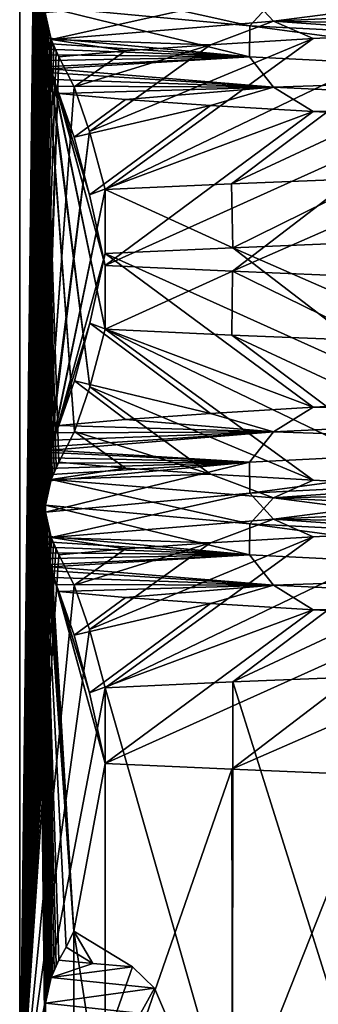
# Model space of a CAD drawing. Header units: millimetres. Extents: x -39.5 to 39.5, y -2 to 94.9.
# Tile 196 of 256: x -12.9 to -11.8, y 27 to 31. Entities that reach past the tile are written whole.
import ezdxf

# ---------------------------------------------------------------- set-up
doc = ezdxf.new("R2010")
doc.units = ezdxf.units.MM
doc.header["$LTSCALE"] = 65.185185
for name, color, linetype in [('460', 7, 'CONTINUOUS'), ('530', 7, 'CONTINUOUS'), ('531', 7, 'CONTINUOUS'), ('627', 7, 'CONTINUOUS'), ('628', 7, 'CONTINUOUS'), ('629', 7, 'CONTINUOUS'), ('630', 7, 'CONTINUOUS')]:
    doc.layers.add(name, color=color, linetype=linetype)

msp = doc.modelspace()

# ---------------------------------------------------------------- linework, layer by layer
at = {"layer": '460', "linetype": 'Continuous'}
for points in [[(-11.5282, 30.3377, 8.291), (-12.0999, 30.3145, 7.4318), (-12.0953, 30.0583, 7.4394), (-11.5282, 30.3377, 8.291)], [(-11.5193, 30.0816, 8.3034), (-11.5282, 30.3377, 8.291), (-12.0953, 30.0583, 7.4394), (-11.5193, 30.0816, 8.3034)], [(-12.0999, 30.3145, 7.4318), (-12.6076, 30.2914, 6.5337), (-12.0953, 30.0583, 7.4394), (-12.0999, 30.3145, 7.4318)], [(-12.6076, 30.2914, 6.5337), (-12.6076, 30.035, 6.5337), (-12.0953, 30.0583, 7.4394), (-12.6076, 30.2914, 6.5337)], [(-12.6076, 29.987, -6.5337), (-12.0963, 29.9637, -7.4377), (-12.6076, 29.7306, -6.5337), (-12.6076, 29.987, -6.5337)], [(-12.6076, 29.7306, -6.5337), (-12.0963, 29.9637, -7.4377), (-12.0991, 29.7074, -7.4331), (-12.6076, 29.7306, -6.5337)], [(-12.0991, 29.7074, -7.4331), (-12.0963, 29.9637, -7.4377), (-11.5268, 29.6843, -8.293), (-12.0991, 29.7074, -7.4331)], [(-12.0963, 29.9637, -7.4377), (-11.5218, 29.9405, -8.2999), (-11.5268, 29.6843, -8.293), (-12.0963, 29.9637, -7.4377)], [(-12.6076, 28.2914, 6.5337), (-12.0967, 26.5, 7.4367), (-12.0953, 28.3147, 7.4394), (-12.6076, 28.2914, 6.5337)], [(-12.0967, 26.5, 7.4367), (-11.5251, 26.5, 8.2952), (-12.0953, 28.3147, 7.4394), (-12.0967, 26.5, 7.4367)], [(-12.0953, 28.3147, 7.4394), (-11.5251, 26.5, 8.2952), (-11.5193, 28.338, 8.3034), (-12.0953, 28.3147, 7.4394)], [(-12.6076, 26.5, 6.5337), (-12.0967, 26.5, 7.4367), (-12.6076, 28.2914, 6.5337), (-12.6076, 26.5, 6.5337)], [(-12.6076, 26.5, -6.5337), (-12.6076, 27.987, -6.5337), (-12.0991, 27.9638, -7.4331), (-12.6076, 26.5, -6.5337)], [(-12.0967, 26.5, -7.4367), (-12.6076, 26.5, -6.5337), (-12.0991, 27.9638, -7.4331), (-12.0967, 26.5, -7.4367)], [(-11.5268, 27.9407, -8.293), (-12.0967, 26.5, -7.4367), (-12.0991, 27.9638, -7.4331), (-11.5268, 27.9407, -8.293)], [(-11.5251, 26.5, -8.2952), (-12.0967, 26.5, -7.4367), (-11.5268, 27.9407, -8.293), (-11.5251, 26.5, -8.2952)]]:
    msp.add_3dface(points, dxfattribs=at)
at = {"layer": '530', "linetype": 'Continuous'}
for points in [[(-12.95, 26.5), (-12.95, 35.8), (-12.8503, 26.9766, -1.9023), (-12.95, 26.5)], [(-12.8503, 26.9766, -1.9023), (-12.95, 35.8), (-12.8478, 27.0153, -1.9499), (-12.8503, 26.9766, -1.9023)], [(-12.8478, 27.0153, -1.9499), (-12.95, 35.8), (-12.8467, 27.0248, -1.9707), (-12.8478, 27.0153, -1.9499)], [(-12.8467, 27.0248, -1.9707), (-12.95, 35.8), (-12.8442, 27.0424, -2.0183), (-12.8467, 27.0248, -1.9707)], [(-12.8442, 27.0424, -2.0183), (-12.95, 35.8), (-12.8401, 27.0654, -2.0979), (-12.8442, 27.0424, -2.0183)], [(-12.8401, 27.0654, -2.0979), (-12.95, 35.8), (-12.8355, 27.0857, -2.184), (-12.8401, 27.0654, -2.0979)], [(-12.8355, 27.0857, -2.184), (-12.95, 35.8), (-12.8308, 27.1041, -2.2745), (-12.8355, 27.0857, -2.184)], [(-12.8308, 27.1041, -2.2745), (-12.95, 35.8), (-12.8255, 27.1219, -2.3749), (-12.8308, 27.1041, -2.2745)], [(-12.8255, 27.1219, -2.3749), (-12.95, 35.8), (-12.8238, 27.1273, -2.4074), (-12.8255, 27.1219, -2.3749)], [(-12.8238, 27.1273, -2.4074), (-12.95, 35.8), (-12.8503, 28.9766, -1.9023), (-12.8238, 27.1273, -2.4074)], [(-12.8503, 28.9766, -1.9023), (-12.95, 35.8), (-12.8478, 29.0153, -1.9499), (-12.8503, 28.9766, -1.9023)], [(-12.8478, 29.0153, -1.9499), (-12.95, 35.8), (-12.8467, 29.0248, -1.9707), (-12.8478, 29.0153, -1.9499)], [(-12.8467, 29.0248, -1.9707), (-12.95, 35.8), (-12.8442, 29.0424, -2.0183), (-12.8467, 29.0248, -1.9707)], [(-12.8442, 29.0424, -2.0183), (-12.95, 35.8), (-12.8401, 29.0654, -2.0979), (-12.8442, 29.0424, -2.0183)], [(-12.8401, 29.0654, -2.0979), (-12.95, 35.8), (-12.8355, 29.0857, -2.184), (-12.8401, 29.0654, -2.0979)], [(-12.8355, 29.0857, -2.184), (-12.95, 35.8), (-12.8308, 29.1041, -2.2745), (-12.8355, 29.0857, -2.184)], [(-12.8308, 29.1041, -2.2745), (-12.95, 35.8), (-12.8255, 29.1219, -2.3749), (-12.8308, 29.1041, -2.2745)], [(-12.8255, 29.1219, -2.3749), (-12.95, 35.8), (-12.8238, 29.1273, -2.4074), (-12.8255, 29.1219, -2.3749)], [(-12.8238, 29.1273, -2.4074), (-12.95, 35.8), (-12.8194, 29.1403, -2.4914), (-12.8238, 29.1273, -2.4074)], [(-12.8194, 29.1403, -2.4914), (-12.95, 35.8), (-12.8495, 30.9313, -1.9186), (-12.8194, 29.1403, -2.4914)], [(-12.8495, 30.9313, -1.9186), (-12.95, 35.8), (-12.8503, 30.9766, -1.9023), (-12.8495, 30.9313, -1.9186)], [(-12.8122, 29.1593, -2.6303), (-12.8194, 29.1403, -2.4914), (-12.8495, 30.9313, -1.9186), (-12.8122, 29.1593, -2.6303)], [(-12.8034, 29.1788, -2.798), (-12.8122, 29.1593, -2.6303), (-12.8495, 30.9313, -1.9186), (-12.8034, 29.1788, -2.798)], [(-12.7927, 29.1975, -3.001), (-12.8034, 29.1788, -2.798), (-12.8495, 30.9313, -1.9186), (-12.7927, 29.1975, -3.001)], [(-12.7307, 29.3204, -4.1854), (-12.7927, 29.1975, -3.001), (-12.8495, 30.9313, -1.9186), (-12.7307, 29.3204, -4.1854)], [(-12.8467, 30.9004, -1.9703), (-12.7307, 29.3204, -4.1854), (-12.8495, 30.9313, -1.9186), (-12.8467, 30.9004, -1.9703)], [(-12.8438, 30.8776, -2.0257), (-12.7307, 29.3204, -4.1854), (-12.8467, 30.9004, -1.9703), (-12.8438, 30.8776, -2.0257)], [(-12.6689, 29.4998, -5.3634), (-12.7307, 29.3204, -4.1854), (-12.8438, 30.8776, -2.0257), (-12.6689, 29.4998, -5.3634)], [(-12.8404, 30.8554, -2.0917), (-12.6689, 29.4998, -5.3634), (-12.8438, 30.8776, -2.0257), (-12.8404, 30.8554, -2.0917)], [(-12.8364, 30.8332, -2.1685), (-12.6689, 29.4998, -5.3634), (-12.8404, 30.8554, -2.0917), (-12.8364, 30.8332, -2.1685)], [(-12.8316, 30.8101, -2.2583), (-12.6689, 29.4998, -5.3634), (-12.8364, 30.8332, -2.1685), (-12.8316, 30.8101, -2.2583)], [(-12.6076, 29.7306, -6.5337), (-12.6689, 29.4998, -5.3634), (-12.8316, 30.8101, -2.2583), (-12.6076, 29.7306, -6.5337)], [(-12.8261, 30.786, -2.3635), (-12.6076, 29.7306, -6.5337), (-12.8316, 30.8101, -2.2583), (-12.8261, 30.786, -2.3635)], [(-12.8237, 30.7762, -2.4091), (-12.6076, 29.7306, -6.5337), (-12.8261, 30.786, -2.3635), (-12.8237, 30.7762, -2.4091)], [(-12.8197, 30.7607, -2.4856), (-12.6076, 29.7306, -6.5337), (-12.8237, 30.7762, -2.4091), (-12.8197, 30.7607, -2.4856)], [(-12.6076, 29.987, -6.5337), (-12.6076, 29.7306, -6.5337), (-12.8197, 30.7607, -2.4856), (-12.6076, 29.987, -6.5337)], [(-12.8123, 30.7342, -2.628), (-12.6076, 29.987, -6.5337), (-12.8197, 30.7607, -2.4856), (-12.8123, 30.7342, -2.628)], [(-12.6697, 30.2705, -5.3484), (-12.6076, 29.987, -6.5337), (-12.8123, 30.7342, -2.628), (-12.6697, 30.2705, -5.3484)], [(-12.8034, 30.7063, -2.7974), (-12.6697, 30.2705, -5.3484), (-12.8123, 30.7342, -2.628), (-12.8034, 30.7063, -2.7974)], [(-12.7314, 30.502, -4.1702), (-12.6697, 30.2705, -5.3484), (-12.8034, 30.7063, -2.7974), (-12.7314, 30.502, -4.1702)], [(-12.7927, 30.6778, -3.001), (-12.7314, 30.502, -4.1702), (-12.8034, 30.7063, -2.7974), (-12.7927, 30.6778, -3.001)], [(-12.8194, 27.1403, -2.4914), (-12.8238, 27.1273, -2.4074), (-12.8503, 28.9766, -1.9023), (-12.8194, 27.1403, -2.4914)], [(-12.8495, 28.9313, -1.9186), (-12.8194, 27.1403, -2.4914), (-12.8503, 28.9766, -1.9023), (-12.8495, 28.9313, -1.9186)], [(-12.8122, 27.1593, -2.6303), (-12.8194, 27.1403, -2.4914), (-12.8495, 28.9313, -1.9186), (-12.8122, 27.1593, -2.6303)], [(-12.8034, 27.1788, -2.798), (-12.8122, 27.1593, -2.6303), (-12.8495, 28.9313, -1.9186), (-12.8034, 27.1788, -2.798)], [(-12.7927, 27.1975, -3.001), (-12.8034, 27.1788, -2.798), (-12.8495, 28.9313, -1.9186), (-12.7927, 27.1975, -3.001)], [(-12.763, 27.249, -3.5691), (-12.7927, 27.1975, -3.001), (-12.8495, 28.9313, -1.9186), (-12.763, 27.249, -3.5691)], [(-12.7332, 27.3143, -4.1373), (-12.763, 27.249, -3.5691), (-12.8495, 28.9313, -1.9186), (-12.7332, 27.3143, -4.1373)], [(-12.8467, 28.9004, -1.9703), (-12.7332, 27.3143, -4.1373), (-12.8495, 28.9313, -1.9186), (-12.8467, 28.9004, -1.9703)], [(-12.8438, 28.8776, -2.0257), (-12.7332, 27.3143, -4.1373), (-12.8467, 28.9004, -1.9703), (-12.8438, 28.8776, -2.0257)], [(-12.8404, 28.8554, -2.0917), (-12.7332, 27.3143, -4.1373), (-12.8438, 28.8776, -2.0257), (-12.8404, 28.8554, -2.0917)], [(-12.8364, 28.8332, -2.1685), (-12.7332, 27.3143, -4.1373), (-12.8404, 28.8554, -2.0917), (-12.8364, 28.8332, -2.1685)], [(-12.8316, 28.8101, -2.2583), (-12.7332, 27.3143, -4.1373), (-12.8364, 28.8332, -2.1685), (-12.8316, 28.8101, -2.2583)], [(-12.8261, 28.786, -2.3635), (-12.7332, 27.3143, -4.1373), (-12.8316, 28.8101, -2.2583), (-12.8261, 28.786, -2.3635)], [(-12.8237, 28.7762, -2.409), (-12.7332, 27.3143, -4.1373), (-12.8261, 28.786, -2.3635), (-12.8237, 28.7762, -2.409)], [(-12.8197, 28.7607, -2.4856), (-12.7332, 27.3143, -4.1373), (-12.8237, 28.7762, -2.409), (-12.8197, 28.7607, -2.4856)], [(-12.6076, 27.987, -6.5337), (-12.7332, 27.3143, -4.1373), (-12.8197, 28.7607, -2.4856), (-12.6076, 27.987, -6.5337)], [(-12.8123, 28.7342, -2.628), (-12.6076, 27.987, -6.5337), (-12.8197, 28.7607, -2.4856), (-12.8123, 28.7342, -2.628)], [(-12.6697, 28.2705, -5.3484), (-12.6076, 27.987, -6.5337), (-12.8123, 28.7342, -2.628), (-12.6697, 28.2705, -5.3484)], [(-12.8034, 28.7063, -2.7974), (-12.6697, 28.2705, -5.3484), (-12.8123, 28.7342, -2.628), (-12.8034, 28.7063, -2.7974)], [(-12.7314, 28.502, -4.1702), (-12.6697, 28.2705, -5.3484), (-12.8034, 28.7063, -2.7974), (-12.7314, 28.502, -4.1702)], [(-12.7927, 28.6778, -3.001), (-12.7314, 28.502, -4.1702), (-12.8034, 28.7063, -2.7974), (-12.7927, 28.6778, -3.001)], [(-12.6076, 27.987, -6.5337), (-12.6076, 26.5, -6.5337), (-12.7332, 27.3143, -4.1373), (-12.6076, 27.987, -6.5337)], [(-12.6076, 26.5, -6.5337), (-12.7332, 26.5, -4.1373), (-12.7332, 27.3143, -4.1373), (-12.6076, 26.5, -6.5337)]]:
    msp.add_3dface(points, dxfattribs=at)
at = {"layer": '531', "linetype": 'Continuous'}
for points in [[(-12.95, 35.8), (-12.95, 26.5), (-12.8505, 35.0524, 1.8992), (-12.95, 35.8)], [(-12.8505, 35.0524, 1.8992), (-12.95, 26.5), (-12.8485, 35.0134, 1.9372), (-12.8505, 35.0524, 1.8992)], [(-12.8485, 35.0134, 1.9372), (-12.95, 26.5), (-12.8467, 34.9968, 1.9715), (-12.8485, 35.0134, 1.9372)], [(-12.8467, 34.9968, 1.9715), (-12.95, 26.5), (-12.8454, 34.9877, 1.995), (-12.8467, 34.9968, 1.9715)], [(-12.8454, 34.9877, 1.995), (-12.95, 26.5), (-12.8417, 34.965, 2.0665), (-12.8454, 34.9877, 1.995)], [(-12.8417, 34.965, 2.0665), (-12.95, 26.5), (-12.837, 34.9427, 2.1554), (-12.8417, 34.965, 2.0665)], [(-12.837, 34.9427, 2.1554), (-12.95, 26.5), (-12.8314, 34.9201, 2.2633), (-12.837, 34.9427, 2.1554)], [(-12.8314, 34.9201, 2.2633), (-12.95, 26.5), (-12.8244, 34.8966, 2.396), (-12.8314, 34.9201, 2.2633)], [(-12.8244, 34.8966, 2.396), (-12.95, 26.5), (-12.85, 33.0799, 1.9079), (-12.8244, 34.8966, 2.396)], [(-12.85, 33.0799, 1.9079), (-12.95, 26.5), (-12.8499, 33.0335, 1.9103), (-12.85, 33.0799, 1.9079)], [(-12.8499, 33.0335, 1.9103), (-12.95, 26.5), (-12.8473, 33.0017, 1.9603), (-12.8499, 33.0335, 1.9103)], [(-12.8473, 33.0017, 1.9603), (-12.95, 26.5), (-12.844, 32.9781, 2.023), (-12.8473, 33.0017, 1.9603)], [(-12.844, 32.9781, 2.023), (-12.95, 26.5), (-12.8398, 32.9555, 2.1022), (-12.844, 32.9781, 2.023)], [(-12.8398, 32.9555, 2.1022), (-12.95, 26.5), (-12.8346, 32.9325, 2.2017), (-12.8398, 32.9555, 2.1022)], [(-12.8346, 32.9325, 2.2017), (-12.95, 26.5), (-12.8283, 32.9091, 2.3228), (-12.8346, 32.9325, 2.2017)], [(-12.8283, 32.9091, 2.3228), (-12.95, 26.5), (-12.8237, 32.8943, 2.4099), (-12.8283, 32.9091, 2.3228)], [(-12.8237, 32.8943, 2.4099), (-12.95, 26.5), (-12.821, 32.8863, 2.4612), (-12.8237, 32.8943, 2.4099)], [(-12.821, 32.8863, 2.4612), (-12.95, 26.5), (-12.8131, 32.8649, 2.613), (-12.821, 32.8863, 2.4612)], [(-12.8131, 32.8649, 2.613), (-12.95, 26.5), (-12.85, 31.0799, 1.9079), (-12.8131, 32.8649, 2.613)], [(-12.85, 31.0799, 1.9079), (-12.95, 26.5), (-12.8499, 31.0335, 1.9103), (-12.85, 31.0799, 1.9079)], [(-12.8499, 31.0335, 1.9103), (-12.95, 26.5), (-12.8473, 31.0017, 1.9603), (-12.8499, 31.0335, 1.9103)], [(-12.8473, 31.0017, 1.9603), (-12.95, 26.5), (-12.844, 30.9781, 2.023), (-12.8473, 31.0017, 1.9603)], [(-12.844, 30.9781, 2.023), (-12.95, 26.5), (-12.8398, 30.9555, 2.1022), (-12.844, 30.9781, 2.023)], [(-12.8398, 30.9555, 2.1022), (-12.95, 26.5), (-12.8346, 30.9325, 2.2017), (-12.8398, 30.9555, 2.1022)], [(-12.8346, 30.9325, 2.2017), (-12.95, 26.5), (-12.8283, 30.9091, 2.3228), (-12.8346, 30.9325, 2.2017)], [(-12.8283, 30.9091, 2.3228), (-12.95, 26.5), (-12.8237, 30.8943, 2.4099), (-12.8283, 30.9091, 2.3228)], [(-12.8237, 30.8943, 2.4099), (-12.95, 26.5), (-12.821, 30.8863, 2.4612), (-12.8237, 30.8943, 2.4099)], [(-12.821, 30.8863, 2.4612), (-12.95, 26.5), (-12.8131, 30.8649, 2.613), (-12.821, 30.8863, 2.4612)], [(-12.8131, 30.8649, 2.613), (-12.95, 26.5), (-12.8039, 30.8442, 2.7882), (-12.8131, 30.8649, 2.613)], [(-12.8039, 30.8442, 2.7882), (-12.95, 26.5), (-12.7927, 30.8245, 3.001), (-12.8039, 30.8442, 2.7882)], [(-12.7927, 30.8245, 3.001), (-12.95, 26.5), (-12.8495, 29.0891, 1.9168), (-12.7927, 30.8245, 3.001)], [(-12.7315, 30.7036, 4.1702), (-12.7927, 30.8245, 3.001), (-12.8495, 29.0891, 1.9168), (-12.7315, 30.7036, 4.1702)], [(-12.8468, 29.1212, 1.9695), (-12.7315, 30.7036, 4.1702), (-12.8495, 29.0891, 1.9168), (-12.8468, 29.1212, 1.9695)], [(-12.6697, 30.5248, 5.3485), (-12.7315, 30.7036, 4.1702), (-12.8468, 29.1212, 1.9695), (-12.6697, 30.5248, 5.3485)], [(-12.8435, 29.1466, 2.0318), (-12.6697, 30.5248, 5.3485), (-12.8468, 29.1212, 1.9695), (-12.8435, 29.1466, 2.0318)], [(-12.8396, 29.1711, 2.1065), (-12.6697, 30.5248, 5.3485), (-12.8435, 29.1466, 2.0318), (-12.8396, 29.1711, 2.1065)], [(-12.8354, 29.1936, 2.1862), (-12.6697, 30.5248, 5.3485), (-12.8396, 29.1711, 2.1065), (-12.8354, 29.1936, 2.1862)], [(-12.8354, 29.1936, 2.1862), (-12.831, 29.2147, 2.2701), (-12.6697, 30.5248, 5.3485), (-12.8354, 29.1936, 2.1862)], [(-12.6076, 30.2914, 6.5337), (-12.6697, 30.5248, 5.3485), (-12.831, 29.2147, 2.2701), (-12.6076, 30.2914, 6.5337)], [(-12.8261, 29.2363, 2.3648), (-12.6076, 30.2914, 6.5337), (-12.831, 29.2147, 2.2701), (-12.8261, 29.2363, 2.3648)], [(-12.8239, 29.2453, 2.4068), (-12.6076, 30.2914, 6.5337), (-12.8261, 29.2363, 2.3648), (-12.8239, 29.2453, 2.4068)], [(-12.8201, 29.2598, 2.4777), (-12.6076, 30.2914, 6.5337), (-12.8239, 29.2453, 2.4068), (-12.8201, 29.2598, 2.4777)], [(-12.6076, 30.035, 6.5337), (-12.6076, 30.2914, 6.5337), (-12.8201, 29.2598, 2.4777), (-12.6076, 30.035, 6.5337)], [(-12.8129, 29.2858, 2.6163), (-12.6076, 30.035, 6.5337), (-12.8201, 29.2598, 2.4777), (-12.8129, 29.2858, 2.6163)], [(-12.6688, 29.7552, 5.3653), (-12.6076, 30.035, 6.5337), (-12.8129, 29.2858, 2.6163), (-12.6688, 29.7552, 5.3653)], [(-12.8039, 29.3143, 2.7882), (-12.6688, 29.7552, 5.3653), (-12.8129, 29.2858, 2.6163), (-12.8039, 29.3143, 2.7882)], [(-12.7305, 29.523, 4.1879), (-12.6688, 29.7552, 5.3653), (-12.8039, 29.3143, 2.7882), (-12.7305, 29.523, 4.1879)], [(-12.7927, 29.3442, 3.001), (-12.7305, 29.523, 4.1879), (-12.8039, 29.3143, 2.7882), (-12.7927, 29.3442, 3.001)], [(-12.8495, 29.0891, 1.9168), (-12.95, 26.5), (-12.8503, 29.0446, 1.9023), (-12.8495, 29.0891, 1.9168)], [(-12.8503, 29.0446, 1.9023), (-12.95, 26.5), (-12.8479, 29.0079, 1.9475), (-12.8503, 29.0446, 1.9023)], [(-12.8479, 29.0079, 1.9475), (-12.95, 26.5), (-12.8467, 28.9967, 1.9718), (-12.8479, 29.0079, 1.9475)], [(-12.8467, 28.9967, 1.9718), (-12.95, 26.5), (-12.8446, 28.9817, 2.0119), (-12.8467, 28.9967, 1.9718)], [(-12.8446, 28.9817, 2.0119), (-12.95, 26.5), (-12.8405, 28.9586, 2.0901), (-12.8446, 28.9817, 2.0119)], [(-12.8405, 28.9586, 2.0901), (-12.95, 26.5), (-12.8355, 28.9359, 2.1857), (-12.8405, 28.9586, 2.0901)], [(-12.8355, 28.9359, 2.1857), (-12.95, 26.5), (-12.8294, 28.913, 2.3008), (-12.8355, 28.9359, 2.1857)], [(-12.8294, 28.913, 2.3008), (-12.95, 26.5), (-12.8237, 28.8943, 2.4096), (-12.8294, 28.913, 2.3008)], [(-12.8237, 28.8943, 2.4096), (-12.95, 26.5), (-12.8224, 28.8902, 2.4354), (-12.8237, 28.8943, 2.4096)], [(-12.8224, 28.8902, 2.4354), (-12.95, 26.5), (-12.8142, 28.8678, 2.5904), (-12.8224, 28.8902, 2.4354)], [(-12.8142, 28.8678, 2.5904), (-12.95, 26.5), (-12.8046, 28.8457, 2.7746), (-12.8142, 28.8678, 2.5904)], [(-12.8046, 28.8457, 2.7746), (-12.95, 26.5), (-12.7927, 28.8245, 3.001), (-12.8046, 28.8457, 2.7746)], [(-12.7927, 28.8245, 3.001), (-12.95, 26.5), (-12.7315, 28.7036, 4.1702), (-12.7927, 28.8245, 3.001)], [(-12.7315, 28.7036, 4.1702), (-12.95, 26.5), (-12.6697, 28.5248, 5.3485), (-12.7315, 28.7036, 4.1702)], [(-12.95, 26.5), (-12.6076, 28.2914, 6.5337), (-12.6697, 28.5248, 5.3485), (-12.95, 26.5)], [(-12.6076, 26.5, 6.5337), (-12.6076, 28.2914, 6.5337), (-12.95, 26.5), (-12.6076, 26.5, 6.5337)]]:
    msp.add_3dface(points, dxfattribs=at)
at = {"layer": '627', "linetype": 'Continuous'}
for points in [[(-12.7332, 27.3143, -4.1373), (-12.7332, 26.5, -4.1373), (-12.4969, 27.1708, -4.0605), (-12.7332, 27.3143, -4.1373)], [(-12.4969, 27.1708, -4.0605), (-12.7332, 26.5, -4.1373), (-12.4088, 27.0854, -4.0318), (-12.4969, 27.1708, -4.0605)], [(-12.4088, 27.0854, -4.0318), (-12.7332, 26.5, -4.1373), (-12.3611, 26.9724, -4.0164), (-12.4088, 27.0854, -4.0318)]]:
    msp.add_3dface(points, dxfattribs=at)
at = {"layer": '628', "linetype": 'Continuous'}
for points in [[(-12.0953, 30.0583, 7.4394), (-12.6076, 30.035, 6.5337), (-11.2919, 29.4417, 6.7195), (-12.0953, 30.0583, 7.4394)], [(-11.5193, 30.0816, 8.3034), (-12.0953, 30.0583, 7.4394), (-10.7447, 29.4661, 7.5639), (-11.5193, 30.0816, 8.3034)], [(-10.7447, 29.4661, 7.5639), (-12.0953, 30.0583, 7.4394), (-11.2919, 29.4417, 6.7195), (-10.7447, 29.4661, 7.5639)], [(-12.6076, 30.035, 6.5337), (-12.6688, 29.7552, 5.3653), (-11.773, 29.4173, 5.8358), (-12.6076, 30.035, 6.5337)], [(-11.2919, 29.4417, 6.7195), (-12.6076, 30.035, 6.5337), (-11.773, 29.4173, 5.8358), (-11.2919, 29.4417, 6.7195)], [(-12.6688, 29.7552, 5.3653), (-12.7305, 29.523, 4.1879), (-12.185, 29.3929, 4.9178), (-12.6688, 29.7552, 5.3653)], [(-11.773, 29.4173, 5.8358), (-12.6688, 29.7552, 5.3653), (-12.185, 29.3929, 4.9178), (-11.773, 29.4173, 5.8358)], [(-12.6689, 29.4998, -5.3634), (-12.6076, 29.7306, -6.5337), (-11.773, 29.1243, -5.8358), (-12.6689, 29.4998, -5.3634)], [(-12.6076, 29.7306, -6.5337), (-12.0991, 29.7074, -7.4331), (-11.2919, 29.0999, -6.7195), (-12.6076, 29.7306, -6.5337)], [(-11.773, 29.1243, -5.8358), (-12.6076, 29.7306, -6.5337), (-11.2919, 29.0999, -6.7195), (-11.773, 29.1243, -5.8358)], [(-12.0991, 29.7074, -7.4331), (-11.5268, 29.6843, -8.293), (-10.7447, 29.0756, -7.5639), (-12.0991, 29.7074, -7.4331)], [(-11.2919, 29.0999, -6.7195), (-12.0991, 29.7074, -7.4331), (-10.7447, 29.0756, -7.5639), (-11.2919, 29.0999, -6.7195)], [(-12.7305, 29.523, 4.1879), (-12.7927, 29.3442, 3.001), (-12.5256, 29.3685, 3.971), (-12.7305, 29.523, 4.1879)], [(-12.7307, 29.3204, -4.1854), (-12.6689, 29.4998, -5.3634), (-12.185, 29.1487, -4.9178), (-12.7307, 29.3204, -4.1854)], [(-12.185, 29.3929, 4.9178), (-12.7305, 29.523, 4.1879), (-12.5256, 29.3685, 3.971), (-12.185, 29.3929, 4.9178)], [(-12.185, 29.1487, -4.9178), (-12.6689, 29.4998, -5.3634), (-11.773, 29.1243, -5.8358), (-12.185, 29.1487, -4.9178)], [(-12.7927, 29.1975, -3.001), (-12.7307, 29.3204, -4.1854), (-12.5256, 29.1731, -3.971), (-12.7927, 29.1975, -3.001)], [(-12.5256, 29.1731, -3.971), (-12.7307, 29.3204, -4.1854), (-12.185, 29.1487, -4.9178), (-12.5256, 29.1731, -3.971)], [(-12.763, 27.249, -3.5691), (-12.7332, 27.3143, -4.1373), (-12.6559, 27.1841, -3.5338), (-12.763, 27.249, -3.5691)], [(-12.7332, 27.3143, -4.1373), (-12.4969, 27.1708, -4.0605), (-12.6559, 27.1841, -3.5338), (-12.7332, 27.3143, -4.1373)], [(-12.7927, 27.1975, -3.001), (-12.763, 27.249, -3.5691), (-12.6559, 27.1841, -3.5338), (-12.7927, 27.1975, -3.001)]]:
    msp.add_3dface(points, dxfattribs=at)
at = {"layer": '629', "linetype": 'Continuous'}
for points in [[(-12.8467, 31.0248, -1.9707), (-12.8238, 31.1273, -2.4074), (-12.0271, 30.949, -4.9262), (-12.8467, 31.0248, -1.9707)], [(-12.0271, 30.949, -4.9262), (-12.8238, 31.1273, -2.4074), (-11.9322, 31.054, -5.2794), (-12.0271, 30.949, -4.9262)], [(-10.539, 31.1479, 7.6059), (-12.0274, 31.0727, 4.9258), (-11.9317, 30.9677, 5.2811), (-10.539, 31.1479, 7.6059)], [(-10.4071, 31.0412, 7.8708), (-10.539, 31.1479, 7.6059), (-11.9317, 30.9677, 5.2811), (-10.4071, 31.0412, 7.8708)], [(-12.8473, 31.0017, 1.9603), (-12.8237, 30.8943, 2.4099), (-12.0274, 31.0727, 4.9258), (-12.8473, 31.0017, 1.9603)], [(-12.0274, 31.0727, 4.9258), (-12.8237, 30.8943, 2.4099), (-11.9317, 30.9677, 5.2811), (-12.0274, 31.0727, 4.9258)], [(-10.5386, 30.8737, -7.6063), (-12.0271, 30.949, -4.9262), (-11.9322, 31.054, -5.2794), (-10.5386, 30.8737, -7.6063)], [(-10.4078, 30.9805, -7.8695), (-10.5386, 30.8737, -7.6063), (-11.9322, 31.054, -5.2794), (-10.4078, 30.9805, -7.8695)], [(-10.4071, 31.0412, 7.8708), (-11.9317, 30.9677, 5.2811), (-10.7447, 30.9464, 7.5639), (-10.4071, 31.0412, 7.8708)], [(-12.8495, 30.9313, -1.9186), (-12.8503, 30.9766, -1.9023), (-12.8478, 31.0153, -1.9499), (-12.8495, 30.9313, -1.9186)], [(-12.8467, 30.9004, -1.9703), (-12.8495, 30.9313, -1.9186), (-12.8478, 31.0153, -1.9499), (-12.8467, 30.9004, -1.9703)], [(-12.8467, 30.9004, -1.9703), (-12.8478, 31.0153, -1.9499), (-12.8467, 31.0248, -1.9707), (-12.8467, 30.9004, -1.9703)], [(-12.8473, 31.0017, 1.9603), (-12.844, 30.9781, 2.023), (-12.8398, 30.9555, 2.1022), (-12.8473, 31.0017, 1.9603)], [(-12.8473, 31.0017, 1.9603), (-12.8398, 30.9555, 2.1022), (-12.8346, 30.9325, 2.2017), (-12.8473, 31.0017, 1.9603)], [(-12.8473, 31.0017, 1.9603), (-12.8346, 30.9325, 2.2017), (-12.8283, 30.9091, 2.3228), (-12.8473, 31.0017, 1.9603)], [(-12.8473, 31.0017, 1.9603), (-12.8283, 30.9091, 2.3228), (-12.8237, 30.8943, 2.4099), (-12.8473, 31.0017, 1.9603)], [(-12.8467, 30.9004, -1.9703), (-12.8467, 31.0248, -1.9707), (-12.0278, 30.8252, -4.9246), (-12.8467, 30.9004, -1.9703)], [(-12.0278, 30.8252, -4.9246), (-12.8467, 31.0248, -1.9707), (-12.0271, 30.949, -4.9262), (-12.0278, 30.8252, -4.9246)], [(-11.9317, 30.9677, 5.2811), (-12.8237, 30.8943, 2.4099), (-12.185, 30.8733, 4.9178), (-11.9317, 30.9677, 5.2811)], [(-11.773, 30.8977, 5.8358), (-11.9317, 30.9677, 5.2811), (-12.185, 30.8733, 4.9178), (-11.773, 30.8977, 5.8358)], [(-10.7447, 30.9464, 7.5639), (-11.9317, 30.9677, 5.2811), (-11.2919, 30.9221, 6.7195), (-10.7447, 30.9464, 7.5639)], [(-11.2919, 30.9221, 6.7195), (-11.9317, 30.9677, 5.2811), (-11.773, 30.8977, 5.8358), (-11.2919, 30.9221, 6.7195)], [(-10.5398, 30.75, -7.6048), (-12.0278, 30.8252, -4.9246), (-12.0271, 30.949, -4.9262), (-10.5398, 30.75, -7.6048)], [(-10.5386, 30.8737, -7.6063), (-10.5398, 30.75, -7.6048), (-12.0271, 30.949, -4.9262), (-10.5386, 30.8737, -7.6063)], [(-12.8438, 30.8776, -2.0257), (-12.8467, 30.9004, -1.9703), (-12.0278, 30.8252, -4.9246), (-12.8438, 30.8776, -2.0257)], [(-12.8237, 30.8943, 2.4099), (-12.821, 30.8863, 2.4612), (-12.8131, 30.8649, 2.613), (-12.8237, 30.8943, 2.4099)], [(-12.8237, 30.8943, 2.4099), (-12.8131, 30.8649, 2.613), (-12.8039, 30.8442, 2.7882), (-12.8237, 30.8943, 2.4099)], [(-12.8237, 30.8943, 2.4099), (-12.8039, 30.8442, 2.7882), (-12.7927, 30.8245, 3.001), (-12.8237, 30.8943, 2.4099)], [(-12.8237, 30.8943, 2.4099), (-12.7927, 30.8245, 3.001), (-12.5256, 30.8489, 3.971), (-12.8237, 30.8943, 2.4099)], [(-12.185, 30.8733, 4.9178), (-12.8237, 30.8943, 2.4099), (-12.5256, 30.8489, 3.971), (-12.185, 30.8733, 4.9178)], [(-12.8404, 30.8554, -2.0917), (-12.8438, 30.8776, -2.0257), (-12.0278, 30.8252, -4.9246), (-12.8404, 30.8554, -2.0917)], [(-12.8364, 30.8332, -2.1685), (-12.8404, 30.8554, -2.0917), (-12.0278, 30.8252, -4.9246), (-12.8364, 30.8332, -2.1685)], [(-12.8316, 30.8101, -2.2583), (-12.8364, 30.8332, -2.1685), (-12.0278, 30.8252, -4.9246), (-12.8316, 30.8101, -2.2583)], [(-12.8261, 30.786, -2.3635), (-12.8316, 30.8101, -2.2583), (-12.0278, 30.8252, -4.9246), (-12.8261, 30.786, -2.3635)], [(-12.8237, 30.7762, -2.4091), (-12.8261, 30.786, -2.3635), (-12.0278, 30.8252, -4.9246), (-12.8237, 30.7762, -2.4091)], [(-11.9318, 30.7025, -5.2809), (-12.8237, 30.7762, -2.4091), (-12.0278, 30.8252, -4.9246), (-11.9318, 30.7025, -5.2809)], [(-10.5398, 30.75, -7.6048), (-11.9318, 30.7025, -5.2809), (-12.0278, 30.8252, -4.9246), (-10.5398, 30.75, -7.6048)], [(-12.8197, 30.7607, -2.4856), (-12.8237, 30.7762, -2.4091), (-11.9318, 30.7025, -5.2809), (-12.8197, 30.7607, -2.4856)], [(-12.8123, 30.7342, -2.628), (-12.8197, 30.7607, -2.4856), (-11.9318, 30.7025, -5.2809), (-12.8123, 30.7342, -2.628)], [(-12.8034, 30.7063, -2.7974), (-12.8123, 30.7342, -2.628), (-11.9318, 30.7025, -5.2809), (-12.8034, 30.7063, -2.7974)], [(-10.4072, 30.629, -7.8707), (-11.9318, 30.7025, -5.2809), (-10.5398, 30.75, -7.6048), (-10.4072, 30.629, -7.8707)], [(-12.7927, 30.6778, -3.001), (-12.8034, 30.7063, -2.7974), (-11.9318, 30.7025, -5.2809), (-12.7927, 30.6778, -3.001)], [(-12.7927, 30.6778, -3.001), (-11.9318, 30.7025, -5.2809), (-12.5256, 30.6535, -3.971), (-12.7927, 30.6778, -3.001)], [(-12.5256, 30.6535, -3.971), (-11.9318, 30.7025, -5.2809), (-12.185, 30.6291, -4.9178), (-12.5256, 30.6535, -3.971)], [(-12.185, 30.6291, -4.9178), (-11.9318, 30.7025, -5.2809), (-11.773, 30.6047, -5.8358), (-12.185, 30.6291, -4.9178)], [(-11.9318, 30.7025, -5.2809), (-10.4072, 30.629, -7.8707), (-11.773, 30.6047, -5.8358), (-11.9318, 30.7025, -5.2809)], [(-11.773, 30.6047, -5.8358), (-10.4072, 30.629, -7.8707), (-11.2919, 30.5803, -6.7195), (-11.773, 30.6047, -5.8358)], [(-11.773, 29.4173, 5.8358), (-12.185, 29.3929, 4.9178), (-11.9322, 29.3192, 5.2795), (-11.773, 29.4173, 5.8358)], [(-10.4077, 29.3927, 7.8696), (-11.773, 29.4173, 5.8358), (-11.9322, 29.3192, 5.2795), (-10.4077, 29.3927, 7.8696)], [(-11.2919, 29.4417, 6.7195), (-11.773, 29.4173, 5.8358), (-10.4077, 29.3927, 7.8696), (-11.2919, 29.4417, 6.7195)], [(-12.185, 29.3929, 4.9178), (-12.5256, 29.3685, 3.971), (-11.9322, 29.3192, 5.2795), (-12.185, 29.3929, 4.9178)], [(-10.4077, 29.3927, 7.8696), (-11.9322, 29.3192, 5.2795), (-10.54, 29.2716, 7.6044), (-10.4077, 29.3927, 7.8696)], [(-12.7927, 29.3442, 3.001), (-12.8039, 29.3143, 2.7882), (-11.9322, 29.3192, 5.2795), (-12.7927, 29.3442, 3.001)], [(-12.5256, 29.3685, 3.971), (-12.7927, 29.3442, 3.001), (-11.9322, 29.3192, 5.2795), (-12.5256, 29.3685, 3.971)], [(-12.8201, 29.2598, 2.4777), (-12.8239, 29.2453, 2.4068), (-11.9322, 29.3192, 5.2795), (-12.8201, 29.2598, 2.4777)], [(-11.9322, 29.3192, 5.2795), (-12.8239, 29.2453, 2.4068), (-12.028, 29.1964, 4.9241), (-11.9322, 29.3192, 5.2795)], [(-12.8129, 29.2858, 2.6163), (-12.8201, 29.2598, 2.4777), (-11.9322, 29.3192, 5.2795), (-12.8129, 29.2858, 2.6163)], [(-12.8039, 29.3143, 2.7882), (-12.8129, 29.2858, 2.6163), (-11.9322, 29.3192, 5.2795), (-12.8039, 29.3143, 2.7882)], [(-10.54, 29.2716, 7.6044), (-11.9322, 29.3192, 5.2795), (-12.028, 29.1964, 4.9241), (-10.54, 29.2716, 7.6044)], [(-10.54, 29.2716, 7.6044), (-12.028, 29.1964, 4.9241), (-12.0269, 29.0727, 4.927), (-10.54, 29.2716, 7.6044)], [(-10.5383, 29.1479, 7.6069), (-10.54, 29.2716, 7.6044), (-12.0269, 29.0727, 4.927), (-10.5383, 29.1479, 7.6069)], [(-12.8261, 29.2363, 2.3648), (-12.831, 29.2147, 2.2701), (-12.028, 29.1964, 4.9241), (-12.8261, 29.2363, 2.3648)], [(-12.8239, 29.2453, 2.4068), (-12.8261, 29.2363, 2.3648), (-12.028, 29.1964, 4.9241), (-12.8239, 29.2453, 2.4068)], [(-12.8435, 29.1466, 2.0318), (-12.8468, 29.1212, 1.9695), (-12.028, 29.1964, 4.9241), (-12.8435, 29.1466, 2.0318)], [(-12.8468, 29.1212, 1.9695), (-12.8467, 28.9967, 1.9718), (-12.028, 29.1964, 4.9241), (-12.8468, 29.1212, 1.9695)], [(-12.028, 29.1964, 4.9241), (-12.8467, 28.9967, 1.9718), (-12.0269, 29.0727, 4.927), (-12.028, 29.1964, 4.9241)], [(-12.8396, 29.1711, 2.1065), (-12.8435, 29.1466, 2.0318), (-12.028, 29.1964, 4.9241), (-12.8396, 29.1711, 2.1065)], [(-12.8354, 29.1936, 2.1862), (-12.8396, 29.1711, 2.1065), (-12.028, 29.1964, 4.9241), (-12.8354, 29.1936, 2.1862)], [(-12.831, 29.2147, 2.2701), (-12.8354, 29.1936, 2.1862), (-12.028, 29.1964, 4.9241), (-12.831, 29.2147, 2.2701)], [(-12.8238, 29.1273, -2.4074), (-12.8034, 29.1788, -2.798), (-12.7927, 29.1975, -3.001), (-12.8238, 29.1273, -2.4074)], [(-12.8238, 29.1273, -2.4074), (-12.7927, 29.1975, -3.001), (-12.5256, 29.1731, -3.971), (-12.8238, 29.1273, -2.4074)], [(-12.8238, 29.1273, -2.4074), (-12.8122, 29.1593, -2.6303), (-12.8034, 29.1788, -2.798), (-12.8238, 29.1273, -2.4074)], [(-12.8238, 29.1273, -2.4074), (-12.5256, 29.1731, -3.971), (-12.185, 29.1487, -4.9178), (-12.8238, 29.1273, -2.4074)], [(-12.8238, 29.1273, -2.4074), (-12.8194, 29.1403, -2.4914), (-12.8122, 29.1593, -2.6303), (-12.8238, 29.1273, -2.4074)], [(-12.8238, 29.1273, -2.4074), (-12.185, 29.1487, -4.9178), (-11.9322, 29.054, -5.2794), (-12.8238, 29.1273, -2.4074)], [(-12.185, 29.1487, -4.9178), (-11.773, 29.1243, -5.8358), (-11.9322, 29.054, -5.2794), (-12.185, 29.1487, -4.9178)], [(-10.5383, 29.1479, 7.6069), (-12.0269, 29.0727, 4.927), (-11.9319, 28.9677, 5.2808), (-10.5383, 29.1479, 7.6069)], [(-10.4073, 29.0412, 7.8706), (-10.5383, 29.1479, 7.6069), (-11.9319, 28.9677, 5.2808), (-10.4073, 29.0412, 7.8706)], [(-12.8468, 29.1212, 1.9695), (-12.8495, 29.0891, 1.9168), (-12.8479, 29.0079, 1.9475), (-12.8468, 29.1212, 1.9695)], [(-12.8468, 29.1212, 1.9695), (-12.8479, 29.0079, 1.9475), (-12.8467, 28.9967, 1.9718), (-12.8468, 29.1212, 1.9695)], [(-12.8467, 29.0248, -1.9707), (-12.8255, 29.1219, -2.3749), (-12.8238, 29.1273, -2.4074), (-12.8467, 29.0248, -1.9707)], [(-12.8467, 29.0248, -1.9707), (-12.8238, 29.1273, -2.4074), (-12.0271, 28.949, -4.9261), (-12.8467, 29.0248, -1.9707)], [(-12.8467, 29.0248, -1.9707), (-12.8308, 29.1041, -2.2745), (-12.8255, 29.1219, -2.3749), (-12.8467, 29.0248, -1.9707)], [(-12.8467, 29.0248, -1.9707), (-12.8355, 29.0857, -2.184), (-12.8308, 29.1041, -2.2745), (-12.8467, 29.0248, -1.9707)], [(-12.0271, 28.949, -4.9261), (-12.8238, 29.1273, -2.4074), (-11.9322, 29.054, -5.2794), (-12.0271, 28.949, -4.9261)], [(-11.773, 29.1243, -5.8358), (-11.2919, 29.0999, -6.7195), (-11.9322, 29.054, -5.2794), (-11.773, 29.1243, -5.8358)], [(-11.2919, 29.0999, -6.7195), (-10.7447, 29.0756, -7.5639), (-11.9322, 29.054, -5.2794), (-11.2919, 29.0999, -6.7195)], [(-12.8495, 29.0891, 1.9168), (-12.8503, 29.0446, 1.9023), (-12.8479, 29.0079, 1.9475), (-12.8495, 29.0891, 1.9168)], [(-12.8467, 29.0248, -1.9707), (-12.8401, 29.0654, -2.0979), (-12.8355, 29.0857, -2.184), (-12.8467, 29.0248, -1.9707)], [(-12.8467, 28.9967, 1.9718), (-12.8237, 28.8943, 2.4096), (-12.0269, 29.0727, 4.927), (-12.8467, 28.9967, 1.9718)], [(-12.8467, 29.0248, -1.9707), (-12.8442, 29.0424, -2.0183), (-12.8401, 29.0654, -2.0979), (-12.8467, 29.0248, -1.9707)], [(-12.0269, 29.0727, 4.927), (-12.8237, 28.8943, 2.4096), (-11.9319, 28.9677, 5.2808), (-12.0269, 29.0727, 4.927)], [(-10.7447, 29.0756, -7.5639), (-10.4078, 28.9805, -7.8695), (-11.9322, 29.054, -5.2794), (-10.7447, 29.0756, -7.5639)], [(-12.8467, 28.9004, -1.9703), (-12.8478, 29.0153, -1.9499), (-12.8467, 29.0248, -1.9707), (-12.8467, 28.9004, -1.9703)], [(-12.8467, 28.9004, -1.9703), (-12.8467, 29.0248, -1.9707), (-12.0278, 28.8252, -4.9247), (-12.8467, 28.9004, -1.9703)], [(-12.0278, 28.8252, -4.9247), (-12.8467, 29.0248, -1.9707), (-12.0271, 28.949, -4.9261), (-12.0278, 28.8252, -4.9247)], [(-10.5388, 28.8737, -7.6061), (-12.0271, 28.949, -4.9261), (-11.9322, 29.054, -5.2794), (-10.5388, 28.8737, -7.6061)], [(-10.4078, 28.9805, -7.8695), (-10.5388, 28.8737, -7.6061), (-11.9322, 29.054, -5.2794), (-10.4078, 28.9805, -7.8695)], [(-10.4073, 29.0412, 7.8706), (-11.9319, 28.9677, 5.2808), (-10.7447, 28.9464, 7.5639), (-10.4073, 29.0412, 7.8706)], [(-12.8495, 28.9313, -1.9186), (-12.8503, 28.9766, -1.9023), (-12.8478, 29.0153, -1.9499), (-12.8495, 28.9313, -1.9186)], [(-12.8467, 28.9004, -1.9703), (-12.8495, 28.9313, -1.9186), (-12.8478, 29.0153, -1.9499), (-12.8467, 28.9004, -1.9703)], [(-12.8467, 28.9967, 1.9718), (-12.8446, 28.9817, 2.0119), (-12.8405, 28.9586, 2.0901), (-12.8467, 28.9967, 1.9718)], [(-12.8467, 28.9967, 1.9718), (-12.8405, 28.9586, 2.0901), (-12.8355, 28.9359, 2.1857), (-12.8467, 28.9967, 1.9718)], [(-12.8467, 28.9967, 1.9718), (-12.8355, 28.9359, 2.1857), (-12.8294, 28.913, 2.3008), (-12.8467, 28.9967, 1.9718)], [(-12.8467, 28.9967, 1.9718), (-12.8294, 28.913, 2.3008), (-12.8237, 28.8943, 2.4096), (-12.8467, 28.9967, 1.9718)], [(-11.9319, 28.9677, 5.2808), (-12.8237, 28.8943, 2.4096), (-12.185, 28.8733, 4.9178), (-11.9319, 28.9677, 5.2808)], [(-11.773, 28.8977, 5.8358), (-11.9319, 28.9677, 5.2808), (-12.185, 28.8733, 4.9178), (-11.773, 28.8977, 5.8358)], [(-10.5397, 28.75, -7.605), (-12.0278, 28.8252, -4.9247), (-12.0271, 28.949, -4.9261), (-10.5397, 28.75, -7.605)], [(-10.5388, 28.8737, -7.6061), (-10.5397, 28.75, -7.605), (-12.0271, 28.949, -4.9261), (-10.5388, 28.8737, -7.6061)], [(-10.7447, 28.9464, 7.5639), (-11.9319, 28.9677, 5.2808), (-11.2919, 28.9221, 6.7195), (-10.7447, 28.9464, 7.5639)], [(-11.2919, 28.9221, 6.7195), (-11.9319, 28.9677, 5.2808), (-11.773, 28.8977, 5.8358), (-11.2919, 28.9221, 6.7195)], [(-12.8438, 28.8776, -2.0257), (-12.8467, 28.9004, -1.9703), (-12.0278, 28.8252, -4.9247), (-12.8438, 28.8776, -2.0257)], [(-12.8404, 28.8554, -2.0917), (-12.8438, 28.8776, -2.0257), (-12.0278, 28.8252, -4.9247), (-12.8404, 28.8554, -2.0917)], [(-12.8237, 28.8943, 2.4096), (-12.8224, 28.8902, 2.4354), (-12.8142, 28.8678, 2.5904), (-12.8237, 28.8943, 2.4096)], [(-12.8237, 28.8943, 2.4096), (-12.8142, 28.8678, 2.5904), (-12.8046, 28.8457, 2.7746), (-12.8237, 28.8943, 2.4096)], [(-12.8237, 28.8943, 2.4096), (-12.8046, 28.8457, 2.7746), (-12.7927, 28.8245, 3.001), (-12.8237, 28.8943, 2.4096)], [(-12.8237, 28.8943, 2.4096), (-12.7927, 28.8245, 3.001), (-12.5256, 28.8489, 3.971), (-12.8237, 28.8943, 2.4096)], [(-12.185, 28.8733, 4.9178), (-12.8237, 28.8943, 2.4096), (-12.5256, 28.8489, 3.971), (-12.185, 28.8733, 4.9178)], [(-12.8364, 28.8332, -2.1685), (-12.8404, 28.8554, -2.0917), (-12.0278, 28.8252, -4.9247), (-12.8364, 28.8332, -2.1685)], [(-12.8316, 28.8101, -2.2583), (-12.8364, 28.8332, -2.1685), (-12.0278, 28.8252, -4.9247), (-12.8316, 28.8101, -2.2583)], [(-12.8261, 28.786, -2.3635), (-12.8316, 28.8101, -2.2583), (-12.0278, 28.8252, -4.9247), (-12.8261, 28.786, -2.3635)], [(-12.8237, 28.7762, -2.409), (-12.8261, 28.786, -2.3635), (-12.0278, 28.8252, -4.9247), (-12.8237, 28.7762, -2.409)], [(-11.9318, 28.7025, -5.2809), (-12.8237, 28.7762, -2.409), (-12.0278, 28.8252, -4.9247), (-11.9318, 28.7025, -5.2809)], [(-10.5397, 28.75, -7.605), (-11.9318, 28.7025, -5.2809), (-12.0278, 28.8252, -4.9247), (-10.5397, 28.75, -7.605)], [(-12.8197, 28.7607, -2.4856), (-12.8237, 28.7762, -2.409), (-11.9318, 28.7025, -5.2809), (-12.8197, 28.7607, -2.4856)], [(-12.8123, 28.7342, -2.628), (-12.8197, 28.7607, -2.4856), (-11.9318, 28.7025, -5.2809), (-12.8123, 28.7342, -2.628)], [(-10.4072, 28.629, -7.8706), (-11.9318, 28.7025, -5.2809), (-10.5397, 28.75, -7.605), (-10.4072, 28.629, -7.8706)], [(-12.8034, 28.7063, -2.7974), (-12.8123, 28.7342, -2.628), (-11.9318, 28.7025, -5.2809), (-12.8034, 28.7063, -2.7974)], [(-12.7927, 28.6778, -3.001), (-12.8034, 28.7063, -2.7974), (-11.9318, 28.7025, -5.2809), (-12.7927, 28.6778, -3.001)], [(-12.7927, 28.6778, -3.001), (-11.9318, 28.7025, -5.2809), (-12.5256, 28.6535, -3.971), (-12.7927, 28.6778, -3.001)], [(-12.5256, 28.6535, -3.971), (-11.9318, 28.7025, -5.2809), (-12.185, 28.6291, -4.9178), (-12.5256, 28.6535, -3.971)], [(-12.185, 28.6291, -4.9178), (-11.9318, 28.7025, -5.2809), (-11.773, 28.6047, -5.8358), (-12.185, 28.6291, -4.9178)], [(-11.9318, 28.7025, -5.2809), (-10.4072, 28.629, -7.8706), (-11.773, 28.6047, -5.8358), (-11.9318, 28.7025, -5.2809)], [(-11.773, 28.6047, -5.8358), (-10.4072, 28.629, -7.8706), (-11.2919, 28.5803, -6.7195), (-11.773, 28.6047, -5.8358)], [(-12.8238, 27.1273, -2.4074), (-12.8034, 27.1788, -2.798), (-12.7927, 27.1975, -3.001), (-12.8238, 27.1273, -2.4074)], [(-12.8238, 27.1273, -2.4074), (-12.7927, 27.1975, -3.001), (-12.6559, 27.1841, -3.5338), (-12.8238, 27.1273, -2.4074)], [(-12.4969, 27.1708, -4.0605), (-12.8238, 27.1273, -2.4074), (-12.6559, 27.1841, -3.5338), (-12.4969, 27.1708, -4.0605)], [(-12.8238, 27.1273, -2.4074), (-12.8122, 27.1593, -2.6303), (-12.8034, 27.1788, -2.798), (-12.8238, 27.1273, -2.4074)], [(-12.8238, 27.1273, -2.4074), (-12.4969, 27.1708, -4.0605), (-12.4088, 27.0854, -4.0318), (-12.8238, 27.1273, -2.4074)], [(-12.8467, 27.0248, -1.9707), (-12.8255, 27.1219, -2.3749), (-12.8238, 27.1273, -2.4074), (-12.8467, 27.0248, -1.9707)], [(-12.8467, 27.0248, -1.9707), (-12.8238, 27.1273, -2.4074), (-12.4088, 27.0854, -4.0318), (-12.8467, 27.0248, -1.9707)], [(-12.8467, 27.0248, -1.9707), (-12.8308, 27.1041, -2.2745), (-12.8255, 27.1219, -2.3749), (-12.8467, 27.0248, -1.9707)], [(-12.8238, 27.1273, -2.4074), (-12.8194, 27.1403, -2.4914), (-12.8122, 27.1593, -2.6303), (-12.8238, 27.1273, -2.4074)], [(-12.8467, 27.0248, -1.9707), (-12.8355, 27.0857, -2.184), (-12.8308, 27.1041, -2.2745), (-12.8467, 27.0248, -1.9707)], [(-12.8467, 27.0248, -1.9707), (-12.8401, 27.0654, -2.0979), (-12.8355, 27.0857, -2.184), (-12.8467, 27.0248, -1.9707)], [(-12.8467, 27.0248, -1.9707), (-12.4088, 27.0854, -4.0318), (-12.3611, 26.9724, -4.0164), (-12.8467, 27.0248, -1.9707)], [(-12.8467, 27.0248, -1.9707), (-12.8442, 27.0424, -2.0183), (-12.8401, 27.0654, -2.0979), (-12.8467, 27.0248, -1.9707)], [(-12.8467, 26.9004, -1.9703), (-12.8478, 27.0153, -1.9499), (-12.8467, 27.0248, -1.9707), (-12.8467, 26.9004, -1.9703)], [(-12.8467, 26.9004, -1.9703), (-12.8467, 27.0248, -1.9707), (-12.3611, 26.9724, -4.0164), (-12.8467, 26.9004, -1.9703)]]:
    msp.add_3dface(points, dxfattribs=at)
at = {"layer": '630', "linetype": 'Continuous'}
for points in [[(-12.6076, 30.2914, 6.5337), (-12.0999, 30.3145, 7.4318), (-11.2919, 30.9221, 6.7195), (-12.6076, 30.2914, 6.5337)], [(-12.6076, 30.2914, 6.5337), (-11.2919, 30.9221, 6.7195), (-11.773, 30.8977, 5.8358), (-12.6076, 30.2914, 6.5337)], [(-12.0999, 30.3145, 7.4318), (-11.5282, 30.3377, 8.291), (-10.7447, 30.9464, 7.5639), (-12.0999, 30.3145, 7.4318)], [(-12.0999, 30.3145, 7.4318), (-10.7447, 30.9464, 7.5639), (-11.2919, 30.9221, 6.7195), (-12.0999, 30.3145, 7.4318)], [(-12.6697, 30.5248, 5.3485), (-12.6076, 30.2914, 6.5337), (-11.773, 30.8977, 5.8358), (-12.6697, 30.5248, 5.3485)], [(-12.6697, 30.5248, 5.3485), (-11.773, 30.8977, 5.8358), (-12.185, 30.8733, 4.9178), (-12.6697, 30.5248, 5.3485)], [(-12.7927, 30.8245, 3.001), (-12.7315, 30.7036, 4.1702), (-12.5256, 30.8489, 3.971), (-12.7927, 30.8245, 3.001)], [(-12.7315, 30.7036, 4.1702), (-12.6697, 30.5248, 5.3485), (-12.185, 30.8733, 4.9178), (-12.7315, 30.7036, 4.1702)], [(-12.7315, 30.7036, 4.1702), (-12.185, 30.8733, 4.9178), (-12.5256, 30.8489, 3.971), (-12.7315, 30.7036, 4.1702)], [(-12.7314, 30.502, -4.1702), (-12.7927, 30.6778, -3.001), (-12.5256, 30.6535, -3.971), (-12.7314, 30.502, -4.1702)], [(-12.7314, 30.502, -4.1702), (-12.5256, 30.6535, -3.971), (-12.185, 30.6291, -4.9178), (-12.7314, 30.502, -4.1702)], [(-12.6697, 30.2705, -5.3484), (-12.7314, 30.502, -4.1702), (-12.185, 30.6291, -4.9178), (-12.6697, 30.2705, -5.3484)], [(-12.6697, 30.2705, -5.3484), (-12.185, 30.6291, -4.9178), (-11.773, 30.6047, -5.8358), (-12.6697, 30.2705, -5.3484)], [(-12.6076, 29.987, -6.5337), (-12.6697, 30.2705, -5.3484), (-11.773, 30.6047, -5.8358), (-12.6076, 29.987, -6.5337)], [(-12.6076, 29.987, -6.5337), (-11.773, 30.6047, -5.8358), (-11.2919, 30.5803, -6.7195), (-12.6076, 29.987, -6.5337)], [(-12.0963, 29.9637, -7.4377), (-12.6076, 29.987, -6.5337), (-11.2919, 30.5803, -6.7195), (-12.0963, 29.9637, -7.4377)], [(-12.0963, 29.9637, -7.4377), (-11.2919, 30.5803, -6.7195), (-10.7447, 30.5559, -7.5639), (-12.0963, 29.9637, -7.4377)], [(-11.5218, 29.9405, -8.2999), (-12.0963, 29.9637, -7.4377), (-10.7447, 30.5559, -7.5639), (-11.5218, 29.9405, -8.2999)], [(-12.0953, 28.3147, 7.4394), (-11.5193, 28.338, 8.3034), (-10.7447, 28.9464, 7.5639), (-12.0953, 28.3147, 7.4394)], [(-12.0953, 28.3147, 7.4394), (-10.7447, 28.9464, 7.5639), (-11.2919, 28.9221, 6.7195), (-12.0953, 28.3147, 7.4394)], [(-12.6076, 28.2914, 6.5337), (-12.0953, 28.3147, 7.4394), (-11.2919, 28.9221, 6.7195), (-12.6076, 28.2914, 6.5337)], [(-12.6076, 28.2914, 6.5337), (-11.2919, 28.9221, 6.7195), (-11.773, 28.8977, 5.8358), (-12.6076, 28.2914, 6.5337)], [(-12.7315, 28.7036, 4.1702), (-12.6697, 28.5248, 5.3485), (-12.185, 28.8733, 4.9178), (-12.7315, 28.7036, 4.1702)], [(-12.7315, 28.7036, 4.1702), (-12.185, 28.8733, 4.9178), (-12.5256, 28.8489, 3.971), (-12.7315, 28.7036, 4.1702)], [(-12.6697, 28.5248, 5.3485), (-12.6076, 28.2914, 6.5337), (-11.773, 28.8977, 5.8358), (-12.6697, 28.5248, 5.3485)], [(-12.6697, 28.5248, 5.3485), (-11.773, 28.8977, 5.8358), (-12.185, 28.8733, 4.9178), (-12.6697, 28.5248, 5.3485)], [(-12.7927, 28.8245, 3.001), (-12.7315, 28.7036, 4.1702), (-12.5256, 28.8489, 3.971), (-12.7927, 28.8245, 3.001)], [(-12.7314, 28.502, -4.1702), (-12.7927, 28.6778, -3.001), (-12.5256, 28.6535, -3.971), (-12.7314, 28.502, -4.1702)], [(-12.7314, 28.502, -4.1702), (-12.5256, 28.6535, -3.971), (-12.185, 28.6291, -4.9178), (-12.7314, 28.502, -4.1702)], [(-12.6697, 28.2705, -5.3484), (-12.7314, 28.502, -4.1702), (-12.185, 28.6291, -4.9178), (-12.6697, 28.2705, -5.3484)], [(-12.6697, 28.2705, -5.3484), (-12.185, 28.6291, -4.9178), (-11.773, 28.6047, -5.8358), (-12.6697, 28.2705, -5.3484)], [(-12.6076, 27.987, -6.5337), (-12.6697, 28.2705, -5.3484), (-11.773, 28.6047, -5.8358), (-12.6076, 27.987, -6.5337)], [(-12.6076, 27.987, -6.5337), (-11.773, 28.6047, -5.8358), (-11.2919, 28.5803, -6.7195), (-12.6076, 27.987, -6.5337)], [(-12.0991, 27.9638, -7.4331), (-12.6076, 27.987, -6.5337), (-11.2919, 28.5803, -6.7195), (-12.0991, 27.9638, -7.4331)], [(-12.0991, 27.9638, -7.4331), (-11.2919, 28.5803, -6.7195), (-10.7447, 28.5559, -7.5639), (-12.0991, 27.9638, -7.4331)], [(-11.5268, 27.9407, -8.293), (-12.0991, 27.9638, -7.4331), (-10.7447, 28.5559, -7.5639), (-11.5268, 27.9407, -8.293)]]:
    msp.add_3dface(points, dxfattribs=at)

doc.saveas('drawing.dxf')
